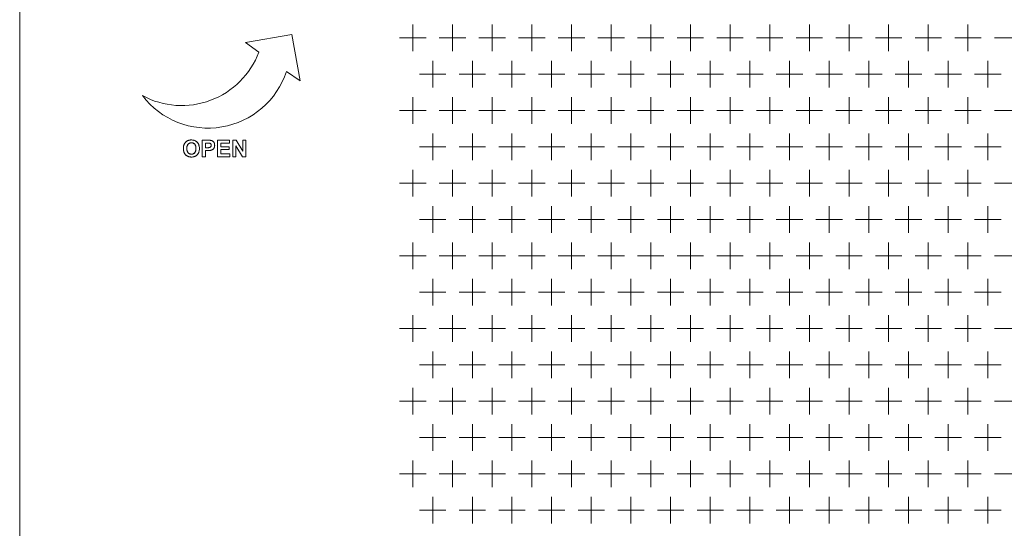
# Model space of a CAD drawing. Extents: x 4773 to 8448, y 27273 to 31291.
# Tile 23 of 99: x 5852 to 6150, y 28179 to 28333. Entities that reach past the tile are written whole.
import ezdxf

# ---------------------------------------------------------------- set-up
doc = ezdxf.new("R2010")
doc.units = 0
doc.header["$LTSCALE"] = 7.5
doc.header["$MEASUREMENT"] = 0
doc.layers.get('0').update_dxf_attribs({"linetype": 'CONTINUOUS', "lineweight": 18})

msp = doc.modelspace()

# ---------------------------------------------------------------- linework, layer by layer
at = {"linetype": 'Continuous'}
for p, q in [((5851.676, 27436.952), (5851.676, 29408.952)), ((5970.676, 28331.952), (5970.676, 28323.952)), ((5982.676, 28331.952), (5982.676, 28323.952)), ((5994.676, 28331.952), (5994.676, 28323.952)), ((6006.676, 28331.952), (6006.676, 28323.952)), ((6018.676, 28331.952), (6018.676, 28323.952)), ((6030.676, 28331.952), (6030.676, 28323.952)), ((6042.676, 28331.952), (6042.676, 28323.952)), ((6054.676, 28331.952), (6054.676, 28323.952)), ((6066.676, 28331.952), (6066.676, 28323.952)), ((6078.676, 28331.952), (6078.676, 28323.952)), ((6090.676, 28331.952), (6090.676, 28323.952)), ((6102.676, 28331.952), (6102.676, 28323.952)), ((6114.676, 28331.952), (6114.676, 28323.952)), ((6126.676, 28331.952), (6126.676, 28323.952)), ((6138.676, 28331.952), (6138.676, 28323.952)), ((5934.051, 28328.998), (5919.99, 28326.519)), ((5919.99, 28326.519), (5934.051, 28328.998)), ((5936.53, 28314.938), (5934.051, 28328.998)), ((5934.051, 28328.998), (5936.53, 28314.938)), ((5966.676, 28327.952), (5974.676, 28327.952)), ((5978.676, 28327.952), (5986.676, 28327.952)), ((5990.676, 28327.952), (5998.676, 28327.952)), ((6002.676, 28327.952), (6010.676, 28327.952)), ((6014.676, 28327.952), (6022.676, 28327.952)), ((6026.676, 28327.952), (6034.676, 28327.952)), ((6038.676, 28327.952), (6046.676, 28327.952)), ((6050.676, 28327.952), (6058.676, 28327.952)), ((6062.676, 28327.952), (6070.676, 28327.952)), ((6074.676, 28327.952), (6082.676, 28327.952)), ((6086.676, 28327.952), (6094.676, 28327.952)), ((6098.676, 28327.952), (6106.676, 28327.952)), ((6110.676, 28327.952), (6118.676, 28327.952)), ((6122.676, 28327.952), (6130.676, 28327.952)), ((6134.676, 28327.952), (6142.676, 28327.952)), ((6146.676, 28327.952), (6154.676, 28327.952)), ((5919.99, 28326.519), (5924.086, 28323.651)), ((5919.99, 28326.519), (5924.086, 28323.651)), ((5976.676, 28320.952), (5976.676, 28312.952)), ((5988.676, 28320.952), (5988.676, 28312.952)), ((6000.676, 28320.952), (6000.676, 28312.952)), ((6012.676, 28320.952), (6012.676, 28312.952)), ((6024.676, 28320.952), (6024.676, 28312.952)), ((6036.676, 28320.952), (6036.676, 28312.952)), ((6048.676, 28320.952), (6048.676, 28312.952)), ((6060.676, 28320.952), (6060.676, 28312.952)), ((6072.676, 28320.952), (6072.676, 28312.952)), ((6084.676, 28320.952), (6084.676, 28312.952)), ((6096.676, 28320.952), (6096.676, 28312.952)), ((6108.676, 28320.952), (6108.676, 28312.952)), ((6120.676, 28320.952), (6120.676, 28312.952)), ((6132.676, 28320.952), (6132.676, 28312.952)), ((6144.676, 28320.952), (6144.676, 28312.952)), ((5932.434, 28317.806), (5936.53, 28314.938)), ((5932.434, 28317.806), (5936.53, 28314.938)), ((5972.676, 28316.952), (5980.676, 28316.952)), ((5984.676, 28316.952), (5992.676, 28316.952)), ((5996.676, 28316.952), (6004.676, 28316.952)), ((6008.676, 28316.952), (6016.676, 28316.952)), ((6020.676, 28316.952), (6028.676, 28316.952)), ((6032.676, 28316.952), (6040.676, 28316.952)), ((6044.676, 28316.952), (6052.676, 28316.952)), ((6056.676, 28316.952), (6064.676, 28316.952)), ((6068.676, 28316.952), (6076.676, 28316.952)), ((6080.676, 28316.952), (6088.676, 28316.952)), ((6092.676, 28316.952), (6100.676, 28316.952)), ((6104.676, 28316.952), (6112.676, 28316.952)), ((6116.676, 28316.952), (6124.676, 28316.952)), ((6128.676, 28316.952), (6136.676, 28316.952)), ((6140.676, 28316.952), (6148.676, 28316.952)), ((5970.676, 28309.952), (5970.676, 28301.952)), ((5982.676, 28309.952), (5982.676, 28301.952)), ((5994.676, 28309.952), (5994.676, 28301.952)), ((6006.676, 28309.952), (6006.676, 28301.952)), ((6018.676, 28309.952), (6018.676, 28301.952)), ((6030.676, 28309.952), (6030.676, 28301.952)), ((6042.676, 28309.952), (6042.676, 28301.952)), ((6054.676, 28309.952), (6054.676, 28301.952)), ((6066.676, 28309.952), (6066.676, 28301.952)), ((6078.676, 28309.952), (6078.676, 28301.952)), ((6090.676, 28309.952), (6090.676, 28301.952)), ((6102.676, 28309.952), (6102.676, 28301.952)), ((6114.676, 28309.952), (6114.676, 28301.952)), ((6126.676, 28309.952), (6126.676, 28301.952)), ((6138.676, 28309.952), (6138.676, 28301.952)), ((5966.676, 28305.952), (5974.676, 28305.952)), ((5978.676, 28305.952), (5986.676, 28305.952)), ((5990.676, 28305.952), (5998.676, 28305.952)), ((6002.676, 28305.952), (6010.676, 28305.952)), ((6014.676, 28305.952), (6022.676, 28305.952)), ((6026.676, 28305.952), (6034.676, 28305.952)), ((6038.676, 28305.952), (6046.676, 28305.952)), ((6050.676, 28305.952), (6058.676, 28305.952)), ((6062.676, 28305.952), (6070.676, 28305.952)), ((6074.676, 28305.952), (6082.676, 28305.952)), ((6086.676, 28305.952), (6094.676, 28305.952)), ((6098.676, 28305.952), (6106.676, 28305.952)), ((6110.676, 28305.952), (6118.676, 28305.952)), ((6122.676, 28305.952), (6130.676, 28305.952)), ((6134.676, 28305.952), (6142.676, 28305.952)), ((6146.676, 28305.952), (6154.676, 28305.952)), ((5976.676, 28298.952), (5976.676, 28290.952)), ((5988.676, 28298.952), (5988.676, 28290.952)), ((6000.676, 28298.952), (6000.676, 28290.952)), ((6012.676, 28298.952), (6012.676, 28290.952)), ((6024.676, 28298.952), (6024.676, 28290.952)), ((6036.676, 28298.952), (6036.676, 28290.952)), ((6048.676, 28298.952), (6048.676, 28290.952)), ((6060.676, 28298.952), (6060.676, 28290.952)), ((6072.676, 28298.952), (6072.676, 28290.952)), ((6084.676, 28298.952), (6084.676, 28290.952)), ((6096.676, 28298.952), (6096.676, 28290.952)), ((6108.676, 28298.952), (6108.676, 28290.952)), ((6120.676, 28298.952), (6120.676, 28290.952)), ((6132.676, 28298.952), (6132.676, 28290.952)), ((6144.676, 28298.952), (6144.676, 28290.952)), ((5908.478, 28296.952), (5906.858, 28296.952)), ((5908.478, 28296.952), (5906.858, 28296.952)), ((5906.858, 28296.952), (5906.858, 28291.952)), ((5906.858, 28296.952), (5906.858, 28291.952)), ((5907.867, 28296.106), (5908.355, 28296.106)), ((5907.867, 28296.106), (5908.355, 28296.106)), ((5907.867, 28294.687), (5907.867, 28296.106)), ((5907.867, 28294.687), (5907.867, 28296.106)), ((5909.031, 28296.943), (5909.012, 28296.943)), ((5915.224, 28296.952), (5911.517, 28296.952)), ((5915.224, 28296.952), (5911.517, 28296.952)), ((5911.517, 28296.952), (5911.517, 28291.952)), ((5911.517, 28296.952), (5911.517, 28291.952)), ((5912.526, 28296.106), (5915.224, 28296.106)), ((5912.526, 28296.106), (5915.224, 28296.106)), ((5912.526, 28294.997), (5912.526, 28296.106)), ((5912.526, 28294.997), (5912.526, 28296.106)), ((5915.224, 28296.106), (5915.224, 28296.952)), ((5915.224, 28296.106), (5915.224, 28296.952)), ((5917.168, 28296.952), (5916.186, 28296.952)), ((5917.168, 28296.952), (5916.186, 28296.952)), ((5916.186, 28296.952), (5916.186, 28291.952)), ((5916.186, 28296.952), (5916.186, 28291.952)), ((5917.124, 28295.212), (5919.14, 28291.952)), ((5917.124, 28295.212), (5919.14, 28291.952)), ((5917.124, 28291.952), (5917.124, 28295.212)), ((5917.124, 28291.952), (5917.124, 28295.212)), ((5919.215, 28293.613), (5917.168, 28296.952)), ((5919.215, 28293.613), (5917.168, 28296.952)), ((5920.153, 28296.952), (5919.215, 28296.952)), ((5920.153, 28296.952), (5919.215, 28296.952)), ((5919.215, 28296.952), (5919.215, 28293.613)), ((5919.215, 28296.952), (5919.215, 28293.613)), ((5920.153, 28291.952), (5920.153, 28296.952)), ((5920.153, 28291.952), (5920.153, 28296.952)), ((5908.42, 28294.687), (5907.867, 28294.687)), ((5908.42, 28294.687), (5907.867, 28294.687)), ((5907.867, 28293.838), (5908.526, 28293.838)), ((5907.867, 28293.838), (5908.526, 28293.838)), ((5907.867, 28291.952), (5907.867, 28293.838)), ((5907.867, 28291.952), (5907.867, 28293.838)), ((5915.037, 28294.997), (5912.526, 28294.997)), ((5915.037, 28294.997), (5912.526, 28294.997)), ((5912.526, 28294.155), (5915.037, 28294.155)), ((5912.526, 28294.155), (5915.037, 28294.155)), ((5912.526, 28292.794), (5912.526, 28294.155)), ((5912.526, 28292.794), (5912.526, 28294.155)), ((5915.32, 28292.794), (5912.526, 28292.794)), ((5915.32, 28292.794), (5912.526, 28292.794)), ((5915.037, 28294.155), (5915.037, 28294.997)), ((5915.037, 28294.155), (5915.037, 28294.997)), ((5915.32, 28291.952), (5915.32, 28292.794)), ((5915.32, 28291.952), (5915.32, 28292.794)), ((5972.676, 28294.952), (5980.676, 28294.952)), ((5984.676, 28294.952), (5992.676, 28294.952)), ((5996.676, 28294.952), (6004.676, 28294.952)), ((6008.676, 28294.952), (6016.676, 28294.952)), ((6020.676, 28294.952), (6028.676, 28294.952)), ((6032.676, 28294.952), (6040.676, 28294.952)), ((6044.676, 28294.952), (6052.676, 28294.952)), ((6056.676, 28294.952), (6064.676, 28294.952)), ((6068.676, 28294.952), (6076.676, 28294.952)), ((6080.676, 28294.952), (6088.676, 28294.952)), ((6092.676, 28294.952), (6100.676, 28294.952)), ((6104.676, 28294.952), (6112.676, 28294.952)), ((6116.676, 28294.952), (6124.676, 28294.952)), ((6128.676, 28294.952), (6136.676, 28294.952)), ((6140.676, 28294.952), (6148.676, 28294.952)), ((5906.858, 28291.952), (5907.867, 28291.952)), ((5906.858, 28291.952), (5907.867, 28291.952)), ((5911.517, 28291.952), (5915.32, 28291.952)), ((5911.517, 28291.952), (5915.32, 28291.952)), ((5916.186, 28291.952), (5917.124, 28291.952)), ((5916.186, 28291.952), (5917.124, 28291.952)), ((5919.14, 28291.952), (5920.153, 28291.952)), ((5919.14, 28291.952), (5920.153, 28291.952)), ((5970.676, 28287.952), (5970.676, 28279.952)), ((5982.676, 28287.952), (5982.676, 28279.952)), ((5994.676, 28287.952), (5994.676, 28279.952)), ((6006.676, 28287.952), (6006.676, 28279.952)), ((6018.676, 28287.952), (6018.676, 28279.952)), ((6030.676, 28287.952), (6030.676, 28279.952)), ((6042.676, 28287.952), (6042.676, 28279.952)), ((6054.676, 28287.952), (6054.676, 28279.952)), ((6066.676, 28287.952), (6066.676, 28279.952)), ((6078.676, 28287.952), (6078.676, 28279.952)), ((6090.676, 28287.952), (6090.676, 28279.952)), ((6102.676, 28287.952), (6102.676, 28279.952)), ((6114.676, 28287.952), (6114.676, 28279.952)), ((6126.676, 28287.952), (6126.676, 28279.952)), ((6138.676, 28287.952), (6138.676, 28279.952)), ((5966.676, 28283.952), (5974.676, 28283.952)), ((5978.676, 28283.952), (5986.676, 28283.952)), ((5990.676, 28283.952), (5998.676, 28283.952)), ((6002.676, 28283.952), (6010.676, 28283.952)), ((6014.676, 28283.952), (6022.676, 28283.952)), ((6026.676, 28283.952), (6034.676, 28283.952)), ((6038.676, 28283.952), (6046.676, 28283.952)), ((6050.676, 28283.952), (6058.676, 28283.952)), ((6062.676, 28283.952), (6070.676, 28283.952)), ((6074.676, 28283.952), (6082.676, 28283.952)), ((6086.676, 28283.952), (6094.676, 28283.952)), ((6098.676, 28283.952), (6106.676, 28283.952)), ((6110.676, 28283.952), (6118.676, 28283.952)), ((6122.676, 28283.952), (6130.676, 28283.952)), ((6134.676, 28283.952), (6142.676, 28283.952)), ((6146.676, 28283.952), (6154.676, 28283.952)), ((5976.676, 28276.952), (5976.676, 28268.952)), ((5988.676, 28276.952), (5988.676, 28268.952)), ((6000.676, 28276.952), (6000.676, 28268.952)), ((6012.676, 28276.952), (6012.676, 28268.952)), ((6024.676, 28276.952), (6024.676, 28268.952)), ((6036.676, 28276.952), (6036.676, 28268.952)), ((6048.676, 28276.952), (6048.676, 28268.952)), ((6060.676, 28276.952), (6060.676, 28268.952)), ((6072.676, 28276.952), (6072.676, 28268.952)), ((6084.676, 28276.952), (6084.676, 28268.952)), ((6096.676, 28276.952), (6096.676, 28268.952)), ((6108.676, 28276.952), (6108.676, 28268.952)), ((6120.676, 28276.952), (6120.676, 28268.952)), ((6132.676, 28276.952), (6132.676, 28268.952)), ((6144.676, 28276.952), (6144.676, 28268.952)), ((5972.676, 28272.952), (5980.676, 28272.952)), ((5984.676, 28272.952), (5992.676, 28272.952)), ((5996.676, 28272.952), (6004.676, 28272.952)), ((6008.676, 28272.952), (6016.676, 28272.952)), ((6020.676, 28272.952), (6028.676, 28272.952)), ((6032.676, 28272.952), (6040.676, 28272.952)), ((6044.676, 28272.952), (6052.676, 28272.952)), ((6056.676, 28272.952), (6064.676, 28272.952)), ((6068.676, 28272.952), (6076.676, 28272.952)), ((6080.676, 28272.952), (6088.676, 28272.952)), ((6092.676, 28272.952), (6100.676, 28272.952)), ((6104.676, 28272.952), (6112.676, 28272.952)), ((6116.676, 28272.952), (6124.676, 28272.952)), ((6128.676, 28272.952), (6136.676, 28272.952)), ((6140.676, 28272.952), (6148.676, 28272.952)), ((5970.676, 28265.952), (5970.676, 28257.952)), ((5982.676, 28265.952), (5982.676, 28257.952)), ((5994.676, 28265.952), (5994.676, 28257.952)), ((6006.676, 28265.952), (6006.676, 28257.952)), ((6018.676, 28265.952), (6018.676, 28257.952)), ((6030.676, 28265.952), (6030.676, 28257.952)), ((6042.676, 28265.952), (6042.676, 28257.952)), ((6054.676, 28265.952), (6054.676, 28257.952)), ((6066.676, 28265.952), (6066.676, 28257.952)), ((6078.676, 28265.952), (6078.676, 28257.952)), ((6090.676, 28265.952), (6090.676, 28257.952)), ((6102.676, 28265.952), (6102.676, 28257.952)), ((6114.676, 28265.952), (6114.676, 28257.952)), ((6126.676, 28265.952), (6126.676, 28257.952)), ((6138.676, 28265.952), (6138.676, 28257.952)), ((5966.676, 28261.952), (5974.676, 28261.952)), ((5978.676, 28261.952), (5986.676, 28261.952)), ((5990.676, 28261.952), (5998.676, 28261.952)), ((6002.676, 28261.952), (6010.676, 28261.952)), ((6014.676, 28261.952), (6022.676, 28261.952)), ((6026.676, 28261.952), (6034.676, 28261.952)), ((6038.676, 28261.952), (6046.676, 28261.952)), ((6050.676, 28261.952), (6058.676, 28261.952)), ((6062.676, 28261.952), (6070.676, 28261.952)), ((6074.676, 28261.952), (6082.676, 28261.952)), ((6086.676, 28261.952), (6094.676, 28261.952)), ((6098.676, 28261.952), (6106.676, 28261.952)), ((6110.676, 28261.952), (6118.676, 28261.952)), ((6122.676, 28261.952), (6130.676, 28261.952)), ((6134.676, 28261.952), (6142.676, 28261.952)), ((6146.676, 28261.952), (6154.676, 28261.952)), ((5976.676, 28254.952), (5976.676, 28246.952)), ((5988.676, 28254.952), (5988.676, 28246.952)), ((6000.676, 28254.952), (6000.676, 28246.952)), ((6012.676, 28254.952), (6012.676, 28246.952)), ((6024.676, 28254.952), (6024.676, 28246.952)), ((6036.676, 28254.952), (6036.676, 28246.952)), ((6048.676, 28254.952), (6048.676, 28246.952)), ((6060.676, 28254.952), (6060.676, 28246.952)), ((6072.676, 28254.952), (6072.676, 28246.952)), ((6084.676, 28254.952), (6084.676, 28246.952)), ((6096.676, 28254.952), (6096.676, 28246.952)), ((6108.676, 28254.952), (6108.676, 28246.952)), ((6120.676, 28254.952), (6120.676, 28246.952)), ((6132.676, 28254.952), (6132.676, 28246.952)), ((6144.676, 28254.952), (6144.676, 28246.952)), ((5972.676, 28250.952), (5980.676, 28250.952)), ((5984.676, 28250.952), (5992.676, 28250.952)), ((5996.676, 28250.952), (6004.676, 28250.952)), ((6008.676, 28250.952), (6016.676, 28250.952)), ((6020.676, 28250.952), (6028.676, 28250.952)), ((6032.676, 28250.952), (6040.676, 28250.952)), ((6044.676, 28250.952), (6052.676, 28250.952)), ((6056.676, 28250.952), (6064.676, 28250.952)), ((6068.676, 28250.952), (6076.676, 28250.952)), ((6080.676, 28250.952), (6088.676, 28250.952)), ((6092.676, 28250.952), (6100.676, 28250.952)), ((6104.676, 28250.952), (6112.676, 28250.952)), ((6116.676, 28250.952), (6124.676, 28250.952)), ((6128.676, 28250.952), (6136.676, 28250.952)), ((6140.676, 28250.952), (6148.676, 28250.952)), ((5970.676, 28243.952), (5970.676, 28235.952)), ((5982.676, 28243.952), (5982.676, 28235.952)), ((5994.676, 28243.952), (5994.676, 28235.952)), ((6006.676, 28243.952), (6006.676, 28235.952)), ((6018.676, 28243.952), (6018.676, 28235.952)), ((6030.676, 28243.952), (6030.676, 28235.952)), ((6042.676, 28243.952), (6042.676, 28235.952)), ((6054.676, 28243.952), (6054.676, 28235.952)), ((6066.676, 28243.952), (6066.676, 28235.952)), ((6078.676, 28243.952), (6078.676, 28235.952)), ((6090.676, 28243.952), (6090.676, 28235.952)), ((6102.676, 28243.952), (6102.676, 28235.952)), ((6114.676, 28243.952), (6114.676, 28235.952)), ((6126.676, 28243.952), (6126.676, 28235.952)), ((6138.676, 28243.952), (6138.676, 28235.952)), ((5966.676, 28239.952), (5974.676, 28239.952)), ((5978.676, 28239.952), (5986.676, 28239.952)), ((5990.676, 28239.952), (5998.676, 28239.952)), ((6002.676, 28239.952), (6010.676, 28239.952)), ((6014.676, 28239.952), (6022.676, 28239.952)), ((6026.676, 28239.952), (6034.676, 28239.952)), ((6038.676, 28239.952), (6046.676, 28239.952)), ((6050.676, 28239.952), (6058.676, 28239.952)), ((6062.676, 28239.952), (6070.676, 28239.952)), ((6074.676, 28239.952), (6082.676, 28239.952)), ((6086.676, 28239.952), (6094.676, 28239.952)), ((6098.676, 28239.952), (6106.676, 28239.952)), ((6110.676, 28239.952), (6118.676, 28239.952)), ((6122.676, 28239.952), (6130.676, 28239.952)), ((6134.676, 28239.952), (6142.676, 28239.952)), ((6146.676, 28239.952), (6154.676, 28239.952)), ((5976.676, 28232.952), (5976.676, 28224.952)), ((5988.676, 28232.952), (5988.676, 28224.952)), ((6000.676, 28232.952), (6000.676, 28224.952)), ((6012.676, 28232.952), (6012.676, 28224.952)), ((6024.676, 28232.952), (6024.676, 28224.952)), ((6036.676, 28232.952), (6036.676, 28224.952)), ((6048.676, 28232.952), (6048.676, 28224.952)), ((6060.676, 28232.952), (6060.676, 28224.952)), ((6072.676, 28232.952), (6072.676, 28224.952)), ((6084.676, 28232.952), (6084.676, 28224.952)), ((6096.676, 28232.952), (6096.676, 28224.952)), ((6108.676, 28232.952), (6108.676, 28224.952)), ((6120.676, 28232.952), (6120.676, 28224.952)), ((6132.676, 28232.952), (6132.676, 28224.952)), ((6144.676, 28232.952), (6144.676, 28224.952)), ((5972.676, 28228.952), (5980.676, 28228.952)), ((5984.676, 28228.952), (5992.676, 28228.952)), ((5996.676, 28228.952), (6004.676, 28228.952)), ((6008.676, 28228.952), (6016.676, 28228.952)), ((6020.676, 28228.952), (6028.676, 28228.952)), ((6032.676, 28228.952), (6040.676, 28228.952)), ((6044.676, 28228.952), (6052.676, 28228.952)), ((6056.676, 28228.952), (6064.676, 28228.952)), ((6068.676, 28228.952), (6076.676, 28228.952)), ((6080.676, 28228.952), (6088.676, 28228.952)), ((6092.676, 28228.952), (6100.676, 28228.952)), ((6104.676, 28228.952), (6112.676, 28228.952)), ((6116.676, 28228.952), (6124.676, 28228.952)), ((6128.676, 28228.952), (6136.676, 28228.952)), ((6140.676, 28228.952), (6148.676, 28228.952)), ((5970.676, 28221.952), (5970.676, 28213.952)), ((5982.676, 28221.952), (5982.676, 28213.952)), ((5994.676, 28221.952), (5994.676, 28213.952)), ((6006.676, 28221.952), (6006.676, 28213.952)), ((6018.676, 28221.952), (6018.676, 28213.952)), ((6030.676, 28221.952), (6030.676, 28213.952)), ((6042.676, 28221.952), (6042.676, 28213.952)), ((6054.676, 28221.952), (6054.676, 28213.952)), ((6066.676, 28221.952), (6066.676, 28213.952)), ((6078.676, 28221.952), (6078.676, 28213.952)), ((6090.676, 28221.952), (6090.676, 28213.952)), ((6102.676, 28221.952), (6102.676, 28213.952)), ((6114.676, 28221.952), (6114.676, 28213.952)), ((6126.676, 28221.952), (6126.676, 28213.952)), ((6138.676, 28221.952), (6138.676, 28213.952)), ((5966.676, 28217.952), (5974.676, 28217.952)), ((5978.676, 28217.952), (5986.676, 28217.952)), ((5990.676, 28217.952), (5998.676, 28217.952)), ((6002.676, 28217.952), (6010.676, 28217.952)), ((6014.676, 28217.952), (6022.676, 28217.952)), ((6026.676, 28217.952), (6034.676, 28217.952)), ((6038.676, 28217.952), (6046.676, 28217.952)), ((6050.676, 28217.952), (6058.676, 28217.952)), ((6062.676, 28217.952), (6070.676, 28217.952)), ((6074.676, 28217.952), (6082.676, 28217.952)), ((6086.676, 28217.952), (6094.676, 28217.952)), ((6098.676, 28217.952), (6106.676, 28217.952)), ((6110.676, 28217.952), (6118.676, 28217.952)), ((6122.676, 28217.952), (6130.676, 28217.952)), ((6134.676, 28217.952), (6142.676, 28217.952)), ((6146.676, 28217.952), (6154.676, 28217.952)), ((5976.676, 28210.952), (5976.676, 28202.952)), ((5988.676, 28210.952), (5988.676, 28202.952)), ((6000.676, 28210.952), (6000.676, 28202.952)), ((6012.676, 28210.952), (6012.676, 28202.952)), ((6024.676, 28210.952), (6024.676, 28202.952)), ((6036.676, 28210.952), (6036.676, 28202.952)), ((6048.676, 28210.952), (6048.676, 28202.952)), ((6060.676, 28210.952), (6060.676, 28202.952)), ((6072.676, 28210.952), (6072.676, 28202.952)), ((6084.676, 28210.952), (6084.676, 28202.952)), ((6096.676, 28210.952), (6096.676, 28202.952)), ((6108.676, 28210.952), (6108.676, 28202.952)), ((6120.676, 28210.952), (6120.676, 28202.952)), ((6132.676, 28210.952), (6132.676, 28202.952)), ((6144.676, 28210.952), (6144.676, 28202.952)), ((5972.676, 28206.952), (5980.676, 28206.952)), ((5984.676, 28206.952), (5992.676, 28206.952)), ((5996.676, 28206.952), (6004.676, 28206.952)), ((6008.676, 28206.952), (6016.676, 28206.952)), ((6020.676, 28206.952), (6028.676, 28206.952)), ((6032.676, 28206.952), (6040.676, 28206.952)), ((6044.676, 28206.952), (6052.676, 28206.952)), ((6056.676, 28206.952), (6064.676, 28206.952)), ((6068.676, 28206.952), (6076.676, 28206.952)), ((6080.676, 28206.952), (6088.676, 28206.952)), ((6092.676, 28206.952), (6100.676, 28206.952)), ((6104.676, 28206.952), (6112.676, 28206.952)), ((6116.676, 28206.952), (6124.676, 28206.952)), ((6128.676, 28206.952), (6136.676, 28206.952)), ((6140.676, 28206.952), (6148.676, 28206.952)), ((5970.676, 28199.952), (5970.676, 28191.952)), ((5982.676, 28199.952), (5982.676, 28191.952)), ((5994.676, 28199.952), (5994.676, 28191.952)), ((6006.676, 28199.952), (6006.676, 28191.952)), ((6018.676, 28199.952), (6018.676, 28191.952)), ((6030.676, 28199.952), (6030.676, 28191.952)), ((6042.676, 28199.952), (6042.676, 28191.952)), ((6054.676, 28199.952), (6054.676, 28191.952)), ((6066.676, 28199.952), (6066.676, 28191.952)), ((6078.676, 28199.952), (6078.676, 28191.952)), ((6090.676, 28199.952), (6090.676, 28191.952)), ((6102.676, 28199.952), (6102.676, 28191.952)), ((6114.676, 28199.952), (6114.676, 28191.952)), ((6126.676, 28199.952), (6126.676, 28191.952)), ((6138.676, 28199.952), (6138.676, 28191.952)), ((5966.676, 28195.952), (5974.676, 28195.952)), ((5978.676, 28195.952), (5986.676, 28195.952)), ((5990.676, 28195.952), (5998.676, 28195.952)), ((6002.676, 28195.952), (6010.676, 28195.952)), ((6014.676, 28195.952), (6022.676, 28195.952)), ((6026.676, 28195.952), (6034.676, 28195.952)), ((6038.676, 28195.952), (6046.676, 28195.952)), ((6050.676, 28195.952), (6058.676, 28195.952)), ((6062.676, 28195.952), (6070.676, 28195.952)), ((6074.676, 28195.952), (6082.676, 28195.952)), ((6086.676, 28195.952), (6094.676, 28195.952)), ((6098.676, 28195.952), (6106.676, 28195.952)), ((6110.676, 28195.952), (6118.676, 28195.952)), ((6122.676, 28195.952), (6130.676, 28195.952)), ((6134.676, 28195.952), (6142.676, 28195.952)), ((6146.676, 28195.952), (6154.676, 28195.952)), ((5976.676, 28188.952), (5976.676, 28180.952)), ((5988.676, 28188.952), (5988.676, 28180.952)), ((6000.676, 28188.952), (6000.676, 28180.952)), ((6012.676, 28188.952), (6012.676, 28180.952)), ((6024.676, 28188.952), (6024.676, 28180.952)), ((6036.676, 28188.952), (6036.676, 28180.952)), ((6048.676, 28188.952), (6048.676, 28180.952)), ((6060.676, 28188.952), (6060.676, 28180.952)), ((6072.676, 28188.952), (6072.676, 28180.952)), ((6084.676, 28188.952), (6084.676, 28180.952)), ((6096.676, 28188.952), (6096.676, 28180.952)), ((6108.676, 28188.952), (6108.676, 28180.952)), ((6120.676, 28188.952), (6120.676, 28180.952)), ((6132.676, 28188.952), (6132.676, 28180.952)), ((6144.676, 28188.952), (6144.676, 28180.952)), ((5972.676, 28184.952), (5980.676, 28184.952)), ((5984.676, 28184.952), (5992.676, 28184.952)), ((5996.676, 28184.952), (6004.676, 28184.952)), ((6008.676, 28184.952), (6016.676, 28184.952)), ((6020.676, 28184.952), (6028.676, 28184.952)), ((6032.676, 28184.952), (6040.676, 28184.952)), ((6044.676, 28184.952), (6052.676, 28184.952)), ((6056.676, 28184.952), (6064.676, 28184.952)), ((6068.676, 28184.952), (6076.676, 28184.952)), ((6080.676, 28184.952), (6088.676, 28184.952)), ((6092.676, 28184.952), (6100.676, 28184.952)), ((6104.676, 28184.952), (6112.676, 28184.952)), ((6116.676, 28184.952), (6124.676, 28184.952)), ((6128.676, 28184.952), (6136.676, 28184.952)), ((6140.676, 28184.952), (6148.676, 28184.952))]:
    msp.add_line(p, q, dxfattribs=at)
for centre, radius, start, end in [((5900.686, 28332.452), 25, 241.64236, 339.38872), ((5900.686, 28332.452), 25, 241.64236, 339.38872), ((5908.686, 28325.618), 25, 217.34723, 341.79062), ((5908.686, 28325.618), 25, 217.34723, 341.79062), ((5904.364, 28294.571), 3.136, 167.47173, 172.25911), ((5903.857, 28294.683), 2.617, 162.12241, 167.4716), ((5903.491, 28294.801), 2.233, 156.16909, 162.1194), ((5903.6, 28294.751), 2.352, 151.06487, 156.1139), ((5903.556, 28294.775), 2.302, 145.89485, 151.05655), ((5903.565, 28294.768), 2.314, 140.77381, 145.88621), ((5903.623, 28294.72), 2.389, 135.71116, 140.7655), ((5903.544, 28294.801), 2.276, 130.56728, 135.78766), ((5903.384, 28294.989), 2.029, 124.87373, 130.56153), ((5903.29, 28295.122), 1.866, 118.8858, 124.8624), ((5903.249, 28295.197), 1.781, 112.73309, 118.87165), ((5903.539, 28294.95), 1.199, 138.47803, 146.51386), ((5903.456, 28294.699), 2.32, 107.58224, 112.69481), ((5903.631, 28294.87), 1.321, 131.5713, 138.48453), ((5903.571, 28294.936), 1.231, 124.25769, 131.5546), ((5903.51, 28294.527), 2.5, 102.78405, 107.57824), ((5903.553, 28294.962), 1.2, 116.79233, 124.23622), ((5903.564, 28294.288), 2.745, 98.16167, 102.77917), ((5903.565, 28294.938), 1.227, 109.41556, 116.77035), ((5903.593, 28294.857), 1.313, 102.43576, 109.39843), ((5903.609, 28293.974), 3.062, 93.92448, 98.16139), ((5903.624, 28294.713), 1.46, 95.93934, 102.42414), ((5903.636, 28293.582), 3.455, 89.9583, 93.9234), ((5903.646, 28294.498), 1.676, 89.9234, 95.93154), ((5903.643, 28293.768), 3.269, 84.63275, 90.07616), ((5903.651, 28294.502), 1.673, 84.2021, 90.07698), ((5903.673, 28294.724), 1.449, 77.65834, 84.19779), ((5903.686, 28294.237), 2.798, 78.69387, 84.62771), ((5903.705, 28294.871), 1.299, 70.58995, 77.64542), ((5903.732, 28294.949), 1.216, 63.30726, 70.56922), ((5903.752, 28294.566), 2.462, 72.1602, 78.68713), ((5903.741, 28294.968), 1.195, 55.94133, 63.28455), ((5903.719, 28294.935), 1.235, 48.71369, 55.91908), ((5903.818, 28294.772), 2.246, 65.31485, 72.14438), ((5903.65, 28294.858), 1.338, 41.8306, 48.69552), ((5903.776, 28294.97), 1.169, 33.87829, 41.84354), ((5903.862, 28294.87), 2.139, 58.1574, 65.29634), ((5903.863, 28294.873), 2.135, 50.94326, 58.13558), ((5903.8, 28294.796), 2.235, 44.09075, 50.92479), ((5903.886, 28294.877), 2.117, 37.66134, 44.13906), ((5903.869, 28294.865), 2.138, 31.22503, 37.64643), ((5903.782, 28294.813), 2.239, 24.99965, 31.21194), ((5903.616, 28294.736), 2.422, 19.11075, 24.98993), ((5903.36, 28294.648), 2.693, 13.65224, 19.10514), ((5903.004, 28294.561), 3.059, 8.61763, 13.64915), ((5908.364, 28284.435), 11.671, 88.83474, 90.04153), ((5908.486, 28279.382), 17.57, 89.07193, 90.02589), ((5908.572, 28284.619), 12.332, 87.95605, 89.07647), ((5908.734, 28288.995), 7.953, 86.35424, 87.86246), ((5908.947, 28295.31), 0.772, 72.75147, 79.95097), ((5908.967, 28295.377), 0.702, 65.02807, 72.72975), ((5908.978, 28295.401), 0.676, 57.23358, 64.99838), ((5908.969, 28295.387), 0.693, 49.55509, 57.2043), ((5908.93, 28295.342), 0.752, 42.32917, 49.53187), ((5909.039, 28295.44), 0.605, 33.51897, 42.44545), ((5909.05, 28295.448), 0.592, 24.39941, 33.4798), ((5908.993, 28295.378), 0.652, 332.75905, 339.8119), ((5909.024, 28295.436), 0.621, 15.53626, 24.36165), ((5908.98, 28295.382), 0.666, 339.82883, 346.77828), ((5908.94, 28295.391), 0.707, 346.7948, 353.64182), ((5908.869, 28295.399), 0.778, 353.65207, 0.06081), ((5909.356, 28295.628), 1.289, 68.98347, 75.51557), ((5909.374, 28295.676), 1.237, 62.26722, 68.96673), ((5909.373, 28295.675), 1.239, 55.56337, 62.24928), ((5909.341, 28295.629), 1.295, 49.05772, 55.54704), ((5909.268, 28295.545), 1.406, 42.9142, 49.04543), ((5909.143, 28295.43), 1.576, 37.30205, 42.90823), ((5909.38, 28295.608), 1.28, 30.23068, 37.35396), ((5909.334, 28295.582), 1.333, 23.2627, 30.21258), ((5909.231, 28295.538), 1.445, 16.64215, 23.24856), ((5909.063, 28295.488), 1.62, 10.5012, 16.63353), ((5908.823, 28295.444), 1.864, 4.93701, 10.49862), ((5908.78, 28295.385), 1.907, 350.44393, 355.49156), ((5908.505, 28295.416), 2.183, 359.93153, 4.93779), ((5908.444, 28295.411), 2.244, 355.4884, 0.06219), ((5905.877, 28294.426), 4.657, 176.38148, 180.06211), ((5905.26, 28294.417), 4.04, 179.94659, 184.01295), ((5905.028, 28294.48), 3.807, 172.25253, 176.38424), ((5904.677, 28294.376), 3.455, 184.0083, 188.64213), ((5904.215, 28294.306), 2.989, 188.64311, 193.72582), ((5903.872, 28294.222), 2.635, 193.73046, 199.20239), ((5903.632, 28294.139), 2.381, 199.20909, 205.09312), ((5903.482, 28294.069), 2.216, 205.10397, 211.29171), ((5903.413, 28294.028), 2.135, 211.30563, 217.65789), ((5903.413, 28294.029), 2.136, 217.673, 224.02678), ((5903.418, 28294.031), 2.141, 223.98808, 230.21981), ((5903.379, 28293.985), 2.081, 230.2335, 236.58153), ((5903.387, 28293.998), 2.096, 236.59582, 242.91508), ((5905.764, 28294.459), 3.504, 176.23289, 180.06766), ((5905.598, 28294.451), 3.338, 179.92969, 183.99291), ((5904.971, 28294.407), 2.709, 183.98786, 188.60264), ((5903.428, 28294.08), 2.187, 242.92802, 249.07377), ((5903.685, 28294.063), 1.37, 206.60565, 213.95825), ((5903.594, 28294.002), 1.26, 213.98146, 221.62191), ((5903.699, 28294.095), 1.401, 221.58893, 228.36447), ((5903.617, 28294.003), 1.278, 228.38048, 235.52575), ((5903.583, 28293.954), 1.218, 235.54633, 242.87597), ((5903.582, 28293.954), 1.217, 242.89785, 250.17402), ((5903.602, 28294.008), 1.275, 250.19445, 257.30916), ((5903.628, 28294.125), 1.395, 257.32402, 264.01889), ((5903.647, 28294.309), 1.579, 264.02462, 270.07001), ((5903.651, 28294.298), 1.568, 269.92121, 276.13014), ((5903.671, 28294.104), 1.374, 276.14138, 282.85727), ((5903.697, 28293.987), 1.254, 282.87478, 289.96339), ((5903.715, 28293.937), 1.2, 289.98527, 297.36242), ((5903.71, 28293.946), 1.211, 297.38696, 304.73492), ((5903.667, 28294.007), 1.286, 304.75591, 311.78567), ((5903.571, 28294.114), 1.429, 311.79858, 318.26844), ((5903.736, 28293.967), 1.209, 318.25015, 326.32502), ((5903.862, 28294.053), 2.162, 291.04132, 297.24162), ((5903.895, 28293.988), 2.089, 297.25556, 303.61722), ((5901.536, 28294.473), 3.49, 359.92814, 3.85525), ((5901.523, 28294.465), 3.503, 356.19338, 0.06663), ((5903.891, 28293.993), 2.096, 303.63231, 310.00272), ((5903.835, 28294.059), 2.183, 310.01675, 316.23274), ((5903.864, 28294.034), 2.144, 316.19147, 322.49979), ((5903.854, 28294.041), 2.156, 322.514, 328.80466), ((5903.776, 28294.087), 2.247, 328.8177, 334.94988), ((5903.619, 28294.16), 2.419, 334.96025, 340.81466), ((5903.374, 28294.245), 2.679, 340.82079, 346.26789), ((5903.03, 28294.329), 3.033, 346.27034, 351.26036), ((5902.576, 28294.399), 3.492, 351.2613, 355.83392), ((5902.534, 28294.49), 3.534, 4.00073, 8.61665), ((5901.994, 28294.441), 4.076, 355.83471, 0.05616), ((5901.948, 28294.449), 4.122, 359.94782, 4.00569), ((5908.426, 28302.791), 8.104, 269.95766, 271.30807), ((5908.536, 28304.673), 10.835, 269.94699, 271.64839), ((5908.489, 28300.078), 5.391, 271.29515, 273.05609), ((5908.94, 28295.475), 0.763, 291.36347, 297.70245), ((5908.974, 28295.411), 0.691, 297.71299, 304.46813), ((5908.998, 28295.375), 0.647, 304.48326, 311.54837), ((5909.009, 28295.363), 0.632, 311.56693, 318.80764), ((5909, 28295.371), 0.643, 318.8266, 325.93118), ((5908.983, 28295.383), 0.664, 325.88174, 332.74278), ((5909.332, 28295.089), 1.203, 281.52315, 288.03016), ((5909.299, 28295.191), 1.309, 288.0419, 294.17733), ((5909.232, 28295.339), 1.472, 294.18476, 299.87617), ((5909.121, 28295.532), 1.695, 299.87885, 305.05735), ((5909.375, 28295.172), 1.254, 304.99562, 310.70349), ((5909.354, 28295.196), 1.286, 310.71342, 316.37401), ((5909.304, 28295.244), 1.356, 316.3828, 321.88989), ((5909.217, 28295.312), 1.465, 321.89674, 327.16508), ((5909.087, 28295.396), 1.62, 327.17068, 332.19253), ((5909.415, 28295.223), 1.25, 332.20539, 338.77337), ((5909.261, 28295.282), 1.415, 338.77878, 344.86757), ((5909.051, 28295.339), 1.632, 344.86892, 350.44607), ((5903.488, 28294.239), 2.357, 249.08379, 254.93134), ((5903.555, 28294.486), 2.613, 254.93775, 260.3996), ((5903.612, 28294.829), 2.961, 260.40272, 265.43682), ((5903.648, 28295.281), 3.415, 265.43796, 270.05737), ((5903.655, 28295.193), 3.327, 269.94479, 274.49133), ((5903.689, 28294.759), 2.892, 274.48994, 279.5765), ((5903.745, 28294.429), 2.557, 279.58013, 285.11064), ((5903.807, 28294.197), 2.316, 285.11808, 291.0302)]:
    msp.add_arc(centre, radius, start, end, dxfattribs=at)
for points, knots in [([(5901.449, 28295.703), (5901.405, 28295.603), (5901.26, 28295.19), (5901.22, 28294.748), (5901.22, 28294.421)], [0, 0, 0, 0, 0.2504648, 1, 1, 1, 1]), ([(5901.913, 28296.388), (5901.817, 28296.289), (5901.64, 28296.074), (5901.505, 28295.83), (5901.449, 28295.703)], [0, 0, 0, 0, 0.5000079, 1, 1, 1, 1]), ([(5902.561, 28296.839), (5902.439, 28296.788), (5902.206, 28296.658), (5902.006, 28296.483), (5901.913, 28296.388)], [0, 0, 0, 0, 0.4998829, 1, 1, 1, 1]), ([(5902.26, 28294.455), (5902.26, 28294.57), (5902.27, 28294.799), (5902.326, 28295.139), (5902.439, 28295.465), (5902.566, 28295.66), (5902.641, 28295.745)], [0, 0, 0, 0, 0.2502165, 0.50035, 0.7503132, 1, 1, 1, 1]), ([(5903.638, 28297.037), (5903.455, 28297.037), (5903.087, 28297.01), (5902.73, 28296.91), (5902.561, 28296.839)], [0, 0, 0, 0, 0.5001884, 1, 1, 1, 1]), ([(5902.641, 28295.745), (5902.704, 28295.816), (5902.844, 28295.944), (5903.174, 28296.128), (5903.461, 28296.174), (5903.648, 28296.174)], [0, 0, 0, 0, 0.2505797, 0.5010995, 1, 1, 1, 1]), ([(5905.405, 28296.352), (5905.292, 28296.468), (5905.04, 28296.678), (5904.456, 28296.969), (5903.962, 28297.037), (5903.638, 28297.037)], [0, 0, 0, 0, 0.2504191, 0.5008243, 1, 1, 1, 1]), ([(5903.648, 28296.174), (5903.834, 28296.174), (5904.119, 28296.129), (5904.446, 28295.947), (5904.585, 28295.82), (5904.647, 28295.75)], [0, 0, 0, 0, 0.4988969, 0.7494141, 1, 1, 1, 1]), ([(5904.647, 28295.75), (5904.723, 28295.666), (5904.849, 28295.473), (5904.961, 28295.148), (5905.017, 28294.81), (5905.026, 28294.583), (5905.026, 28294.469)], [0, 0, 0, 0, 0.2496717, 0.4996363, 0.7497762, 1, 1, 1, 1]), ([(5906.07, 28294.445), (5906.07, 28294.617), (5906.05, 28294.963), (5905.942, 28295.471), (5905.735, 28295.95), (5905.525, 28296.228), (5905.405, 28296.352)], [0, 0, 0, 0, 0.2501827, 0.5002562, 0.7501793, 1, 1, 1, 1]), ([(5908.355, 28296.106), (5908.476, 28296.106), (5908.658, 28296.104), (5908.901, 28296.092), (5909.022, 28296.081), (5909.081, 28296.07)], [0, 0, 0, 0, 0.5000247, 0.7500243, 1, 1, 1, 1]), ([(5909.678, 28296.876), (5909.63, 28296.889), (5909.53, 28296.905), (5909.331, 28296.927), (5909.08, 28296.942), (5908.779, 28296.95), (5908.578, 28296.952), (5908.478, 28296.952)], [0, 0, 0, 0, 0.1249873, 0.2499846, 0.4999835, 0.7499906, 1, 1, 1, 1]), ([(5909.081, 28296.07), (5909.158, 28296.057), (5909.309, 28296.006), (5909.433, 28295.906), (5909.486, 28295.849)], [0, 0, 0, 0, 0.5000429, 1, 1, 1, 1]), ([(5909.486, 28295.849), (5909.54, 28295.789), (5909.626, 28295.645), (5909.648, 28295.481), (5909.648, 28295.4)], [0, 0, 0, 0, 0.4994766, 1, 1, 1, 1]), ([(5909.648, 28295.4), (5909.648, 28295.331), (5909.63, 28295.194), (5909.571, 28295.067), (5909.533, 28295.011)], [0, 0, 0, 0, 0.5001824, 1, 1, 1, 1]), ([(5910.397, 28296.385), (5910.308, 28296.502), (5910.096, 28296.714), (5909.821, 28296.839), (5909.678, 28296.876)], [0, 0, 0, 0, 0.5002758, 1, 1, 1, 1]), ([(5910.688, 28295.414), (5910.688, 28295.585), (5910.652, 28295.93), (5910.501, 28296.249), (5910.397, 28296.385)], [0, 0, 0, 0, 0.5006941, 1, 1, 1, 1]), ([(5910.52, 28294.64), (5910.551, 28294.699), (5910.656, 28294.944), (5910.688, 28295.215), (5910.688, 28295.414)], [0, 0, 0, 0, 0.2506943, 1, 1, 1, 1]), ([(5901.22, 28294.421), (5901.22, 28294.251), (5901.24, 28293.911), (5901.347, 28293.41), (5901.552, 28292.94), (5901.76, 28292.666), (5901.877, 28292.544)], [0, 0, 0, 0, 0.2501779, 0.500244, 0.7501635, 1, 1, 1, 1]), ([(5901.877, 28292.544), (5901.99, 28292.428), (5902.244, 28292.218), (5902.832, 28291.932), (5903.328, 28291.867), (5903.652, 28291.867)], [0, 0, 0, 0, 0.2503555, 0.5007322, 1, 1, 1, 1]), ([(5902.652, 28293.165), (5902.575, 28293.251), (5902.447, 28293.445), (5902.33, 28293.77), (5902.271, 28294.111), (5902.26, 28294.34), (5902.26, 28294.455)], [0, 0, 0, 0, 0.2497274, 0.4996808, 0.7497971, 1, 1, 1, 1]), ([(5903.648, 28292.729), (5903.555, 28292.729), (5903.368, 28292.745), (5903.097, 28292.826), (5902.852, 28292.967), (5902.714, 28293.095), (5902.652, 28293.165)], [0, 0, 0, 0, 0.2500855, 0.5000505, 0.7499802, 1, 1, 1, 1]), ([(5904.638, 28293.163), (5904.576, 28293.093), (5904.439, 28292.966), (5904.196, 28292.825), (5903.927, 28292.745), (5903.741, 28292.729), (5903.648, 28292.729)], [0, 0, 0, 0, 0.2500306, 0.499958, 0.749915, 1, 1, 1, 1]), ([(5903.652, 28291.867), (5903.974, 28291.867), (5904.467, 28291.934), (5905.049, 28292.223), (5905.299, 28292.433), (5905.411, 28292.549)], [0, 0, 0, 0, 0.4992077, 0.7496032, 1, 1, 1, 1]), ([(5905.026, 28294.469), (5905.026, 28294.353), (5905.016, 28294.121), (5904.959, 28293.776), (5904.843, 28293.446), (5904.715, 28293.249), (5904.638, 28293.163)], [0, 0, 0, 0, 0.2502173, 0.5003514, 0.7503156, 1, 1, 1, 1]), ([(5905.411, 28292.549), (5905.529, 28292.673), (5905.737, 28292.95), (5905.942, 28293.425), (5906.05, 28293.93), (5906.07, 28294.274), (5906.07, 28294.445)], [0, 0, 0, 0, 0.2498313, 0.4997546, 0.7498231, 1, 1, 1, 1]), ([(5909.218, 28294.765), (5909.156, 28294.74), (5909.023, 28294.715), (5908.823, 28294.696), (5908.621, 28294.688), (5908.487, 28294.687), (5908.42, 28294.687)], [0, 0, 0, 0, 0.2497113, 0.499788, 0.7498912, 1, 1, 1, 1]), ([(5908.526, 28293.838), (5908.701, 28293.838), (5908.964, 28293.843), (5909.313, 28293.869), (5909.487, 28293.893), (5909.572, 28293.911)], [0, 0, 0, 0, 0.4999979, 0.7500086, 1, 1, 1, 1]), ([(5909.533, 28295.011), (5909.495, 28294.955), (5909.401, 28294.855), (5909.281, 28294.789), (5909.218, 28294.765)], [0, 0, 0, 0, 0.499811, 1, 1, 1, 1]), ([(5909.572, 28293.911), (5909.62, 28293.92), (5909.805, 28293.97), (5909.977, 28294.063), (5910.095, 28294.145)], [0, 0, 0, 0, 0.2505785, 1, 1, 1, 1]), ([(5910.095, 28294.145), (5910.184, 28294.208), (5910.348, 28294.358), (5910.469, 28294.543), (5910.52, 28294.64)], [0, 0, 0, 0, 0.4998223, 1, 1, 1, 1])]:
    msp.add_open_spline(points, degree=3, knots=knots, dxfattribs=at)
for points in [[(5902.291, 28294.909), (5902.301, 28294.98), (5902.314, 28295.048), (5902.33, 28295.113)], [(5902.33, 28295.113), (5902.345, 28295.176), (5902.363, 28295.237), (5902.384, 28295.295)], [(5902.384, 28295.295), (5902.404, 28295.354), (5902.428, 28295.41), (5902.454, 28295.463)], [(5902.454, 28295.463), (5902.48, 28295.515), (5902.508, 28295.565), (5902.539, 28295.612)], [(5904.747, 28295.622), (5904.778, 28295.576), (5904.806, 28295.527), (5904.832, 28295.474)], [(5904.832, 28295.474), (5904.858, 28295.423), (5904.881, 28295.368), (5904.902, 28295.31)], [(5904.902, 28295.31), (5904.923, 28295.251), (5904.941, 28295.19), (5904.957, 28295.125)], [(5904.957, 28295.125), (5904.972, 28295.062), (5904.985, 28294.995), (5904.995, 28294.926)], [(5908.601, 28296.104), (5908.676, 28296.102), (5908.744, 28296.1), (5908.804, 28296.097)], [(5908.804, 28296.097), (5908.866, 28296.093), (5908.92, 28296.09), (5908.966, 28296.085)], [(5908.966, 28296.085), (5909.012, 28296.081), (5909.051, 28296.076), (5909.081, 28296.07)], [(5909.425, 28296.917), (5909.369, 28296.922), (5909.308, 28296.928), (5909.24, 28296.932)], [(5909.57, 28296.898), (5909.527, 28296.905), (5909.479, 28296.911), (5909.425, 28296.917)], [(5909.678, 28296.876), (5909.648, 28296.884), (5909.612, 28296.891), (5909.57, 28296.898)], [(5909.622, 28295.603), (5909.63, 28295.571), (5909.637, 28295.539), (5909.641, 28295.505)], [(5909.641, 28295.505), (5909.646, 28295.471), (5909.648, 28295.436), (5909.648, 28295.4)], [(5902.268, 28294.69), (5902.273, 28294.766), (5902.281, 28294.839), (5902.291, 28294.909)], [(5902.332, 28293.802), (5902.316, 28293.866), (5902.303, 28293.932), (5902.292, 28294.002)], [(5902.389, 28293.616), (5902.367, 28293.675), (5902.348, 28293.737), (5902.332, 28293.802)], [(5902.46, 28293.45), (5902.434, 28293.502), (5902.41, 28293.558), (5902.389, 28293.616)], [(5904.829, 28293.448), (5904.802, 28293.395), (5904.773, 28293.345), (5904.742, 28293.297)], [(5904.9, 28293.618), (5904.879, 28293.558), (5904.855, 28293.502), (5904.829, 28293.448)], [(5904.955, 28293.803), (5904.939, 28293.738), (5904.921, 28293.676), (5904.9, 28293.618)], [(5904.995, 28294.009), (5904.984, 28293.937), (5904.971, 28293.869), (5904.955, 28293.803)], [(5904.995, 28294.926), (5905.006, 28294.856), (5905.013, 28294.784), (5905.018, 28294.708)], [(5905.019, 28294.232), (5905.013, 28294.155), (5905.006, 28294.081), (5904.995, 28294.009)], [(5908.919, 28294.706), (5908.875, 28294.702), (5908.828, 28294.698), (5908.777, 28294.696)], [(5908.847, 28293.842), (5908.947, 28293.845), (5909.039, 28293.85), (5909.125, 28293.856)], [(5909.039, 28294.721), (5909.002, 28294.715), (5908.962, 28294.71), (5908.919, 28294.706)], [(5909.14, 28294.74), (5909.11, 28294.733), (5909.076, 28294.727), (5909.039, 28294.721)], [(5909.125, 28293.856), (5909.213, 28293.862), (5909.294, 28293.869), (5909.368, 28293.878)], [(5909.218, 28294.765), (5909.196, 28294.756), (5909.17, 28294.748), (5909.14, 28294.74)], [(5909.368, 28293.878), (5909.443, 28293.888), (5909.511, 28293.898), (5909.572, 28293.911)]]:
    msp.add_open_spline(points, degree=3, dxfattribs=at)

doc.saveas('drawing.dxf')
